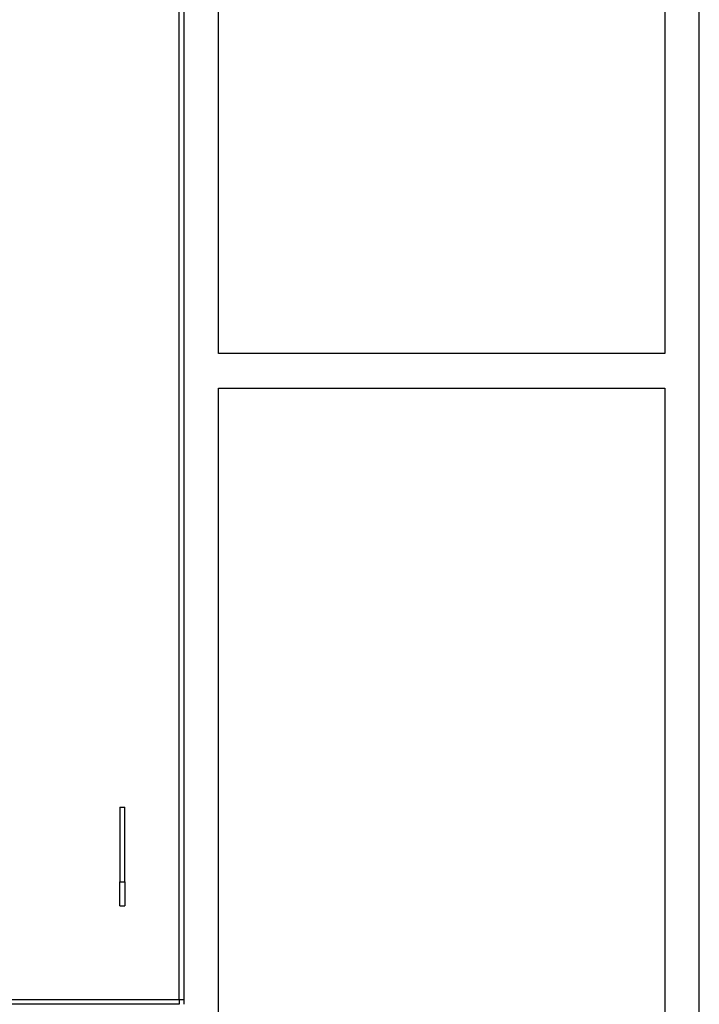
# Model space of a CAD drawing. Header units: inches. Extents: x 36 to 1719, y -84 to 1122.
# Tile 57 of 256: x 445 to 479, y 285 to 335. Entities that reach past the tile are written whole.
import ezdxf

# ---------------------------------------------------------------- set-up
doc = ezdxf.new("R2010")
doc.units = ezdxf.units.IN
doc.header["$LTSCALE"] = 48
doc.header["$MEASUREMENT"] = 0
doc.layers.add('Visible (ANSI)', color=7, linetype='Continuous', lineweight=30)

msp = doc.modelspace()

# ---------------------------------------------------------------- linework, layer by layer
at = {"layer": 'Visible (ANSI)'}
for p, q in [((479.4754, 255.30839), (479.4754, 418.17389)), ((453.1004, 285.23639), (453.1004, 350.73639)), ((453.3504, 350.73639), (453.3504, 285.23639)), ((477.7254, 350.98639), (477.7254, 317.98639)), ((455.1004, 317.98639), (455.1004, 344.92057)), ((477.7254, 317.98639), (455.1004, 317.98639)), ((455.1004, 316.23639), (477.7254, 316.23639)), ((455.1004, 255.30839), (455.1004, 316.23639)), ((477.7254, 316.23639), (477.7254, 255.30839)), ((450.1004, 294.98639), (450.3504, 294.98639)), ((450.1004, 294.98639), (450.1004, 291.19326)), ((450.3504, 291.19326), (450.3504, 294.98639)), ((450.1004, 291.19326), (450.3504, 291.19326)), ((450.1004, 289.98639), (450.1004, 291.19326)), ((450.3504, 291.19326), (450.3504, 289.98639)), ((450.1004, 289.98639), (450.3504, 289.98639)), ((387.6004, 285.23639), (453.1004, 285.23639)), ((453.1004, 285.23639), (453.1004, 284.98639)), ((453.1004, 285.23639), (453.3504, 285.23639)), ((453.3504, 285.23639), (453.3504, 284.98639)), ((453.1004, 284.98639), (387.6004, 284.98639))]:
    msp.add_line(p, q, dxfattribs=at)

doc.saveas('drawing.dxf')
